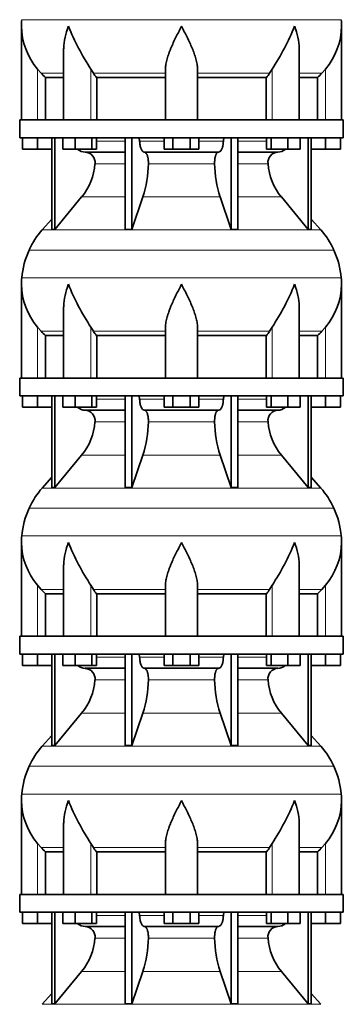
# Model space of a CAD drawing. Header units: millimetres. Extents: x -304 to -45, y -406 to 1007.
# Tile 18 of 27: x -101 to -64, y 332 to 443. Entities that reach past the tile are written whole.
import ezdxf

# ---------------------------------------------------------------- set-up
doc = ezdxf.new("R2010")
doc.units = ezdxf.units.MM
doc.layers.add('VSI134_DIFFUSORE', color=7, linetype='Continuous')

# ---------------------------------------------------------------- blocks, each defined once
blk = doc.blocks.new('SE3')
at = {"layer": 'VSI134_DIFFUSORE', "color": 4, "linetype": 'Continuous', "lineweight": 9}
for p, q in [((-100.65, 442.75), (-64.71, 442.75)), ((-98.88, 431.48), (-98.88, 437.2)), ((-92.86, 431.48), (-92.86, 437.2)), ((-72.5, 431.48), (-72.5, 437.2)), ((-66.48, 431.48), (-66.48, 437.2)), ((-95.94, 436.74), (-98.48, 436.74)), ((-84.48, 436.74), (-92.58, 436.74)), ((-80.88, 436.74), (-72.78, 436.74)), ((-69.43, 436.74), (-66.88, 436.74)), ((-92.24, 429.12), (-89.02, 429.12)), ((-87.39, 429.12), (-84.64, 429.12)), ((-80.72, 429.12), (-77.97, 429.12)), ((-76.34, 429.12), (-73.12, 429.12)), ((-89.02, 426.57), (-92.41, 426.57)), ((-78.96, 426.57), (-86.4, 426.57)), ((-72.95, 426.57), (-76.34, 426.57)), ((-93.91, 422.83), (-89.02, 422.83)), ((-87.03, 422.83), (-78.34, 422.83)), ((-76.34, 422.83), (-71.45, 422.83)), ((-98.34, 419.13), (-67.02, 419.13)), ((-65.55, 416.87), (-99.81, 416.87)), ((-100.65, 413.75), (-64.71, 413.75)), ((-98.88, 402.48), (-98.88, 408.2)), ((-95.94, 407.74), (-98.48, 407.74)), ((-92.86, 402.48), (-92.86, 408.2)), ((-84.48, 407.74), (-92.58, 407.74)), ((-80.88, 407.74), (-72.78, 407.74)), ((-72.5, 402.48), (-72.5, 408.2)), ((-69.43, 407.74), (-66.88, 407.74)), ((-66.48, 402.48), (-66.48, 408.2)), ((-92.24, 400.12), (-89.02, 400.12)), ((-87.39, 400.12), (-84.64, 400.12)), ((-80.72, 400.12), (-77.97, 400.12)), ((-76.34, 400.12), (-73.12, 400.12)), ((-89.02, 397.57), (-92.41, 397.57)), ((-78.96, 397.57), (-86.4, 397.57)), ((-72.95, 397.57), (-76.34, 397.57)), ((-93.91, 393.83), (-89.02, 393.83)), ((-87.03, 393.83), (-78.34, 393.83)), ((-76.34, 393.83), (-71.45, 393.83)), ((-98.34, 390.13), (-67.02, 390.13)), ((-65.55, 387.87), (-99.81, 387.87)), ((-100.65, 384.75), (-64.71, 384.75)), ((-98.88, 373.48), (-98.88, 379.2)), ((-95.94, 378.74), (-98.48, 378.74)), ((-92.86, 373.48), (-92.86, 379.2)), ((-84.48, 378.74), (-92.58, 378.74)), ((-80.88, 378.74), (-72.78, 378.74)), ((-72.5, 373.48), (-72.5, 379.2)), ((-69.43, 378.74), (-66.88, 378.74)), ((-66.48, 373.48), (-66.48, 379.2)), ((-92.24, 371.12), (-89.02, 371.12)), ((-87.39, 371.12), (-84.64, 371.12)), ((-80.72, 371.12), (-77.97, 371.12)), ((-76.34, 371.12), (-73.12, 371.12)), ((-89.02, 368.57), (-92.41, 368.57)), ((-78.96, 368.57), (-86.4, 368.57)), ((-72.95, 368.57), (-76.34, 368.57)), ((-93.91, 364.83), (-89.02, 364.83)), ((-87.03, 364.83), (-78.34, 364.83)), ((-76.34, 364.83), (-71.45, 364.83)), ((-98.34, 361.13), (-67.02, 361.13)), ((-65.55, 358.87), (-99.81, 358.87)), ((-100.65, 355.75), (-64.71, 355.75)), ((-98.88, 344.48), (-98.88, 350.2)), ((-95.94, 349.74), (-98.48, 349.74)), ((-92.86, 344.48), (-92.86, 350.2)), ((-84.48, 349.74), (-92.58, 349.74)), ((-80.88, 349.74), (-72.78, 349.74)), ((-72.5, 344.48), (-72.5, 350.2)), ((-69.43, 349.74), (-66.88, 349.74)), ((-66.48, 344.48), (-66.48, 350.2)), ((-92.24, 342.12), (-89.02, 342.12)), ((-87.39, 342.12), (-84.64, 342.12)), ((-80.72, 342.12), (-77.97, 342.12)), ((-76.34, 342.12), (-73.12, 342.12)), ((-89.02, 339.57), (-92.41, 339.57)), ((-78.96, 339.57), (-86.4, 339.57)), ((-72.95, 339.57), (-76.34, 339.57)), ((-93.91, 335.83), (-89.02, 335.83)), ((-87.03, 335.83), (-78.34, 335.83)), ((-76.34, 335.83), (-71.45, 335.83)), ((-98.34, 332.13), (-67.02, 332.13))]:
    blk.add_line(p, q, dxfattribs=at)
at = {"layer": 'VSI134_DIFFUSORE', "color": 7, "linetype": 'Continuous', "lineweight": 35}
for p, q in [((-100.68, 442.02), (-100.68, 431.48)), ((-64.68, 431.48), (-64.68, 442.02)), ((-95.94, 439.35), (-95.94, 431.48)), ((-69.43, 431.48), (-69.43, 439.35)), ((-98.48, 436.74), (-98.88, 437.2)), ((-92.58, 436.74), (-92.86, 437.2)), ((-84.48, 431.48), (-84.48, 437.2)), ((-80.88, 431.48), (-80.88, 437.2)), ((-72.5, 437.2), (-72.78, 436.74)), ((-66.48, 437.2), (-66.88, 436.74)), ((-97.97, 436.25), (-95.94, 436.25)), ((-97.97, 431.48), (-97.97, 436.25)), ((-92.22, 436.25), (-84.48, 436.25)), ((-92.22, 431.48), (-92.22, 436.25)), ((-80.88, 436.25), (-73.14, 436.25)), ((-73.14, 436.25), (-73.14, 431.48)), ((-69.43, 436.25), (-67.39, 436.25)), ((-67.39, 436.25), (-67.39, 431.48)), ((-64.48, 431.48), (-100.88, 431.48)), ((-100.88, 431.48), (-100.88, 429.48)), ((-64.48, 429.48), (-64.48, 431.48)), ((-100.88, 429.48), (-64.48, 429.48)), ((-100.58, 428.2), (-100.58, 429.48)), ((-100.58, 428.2), (-100.58, 429.48)), ((-98.88, 428.2), (-98.88, 429.48)), ((-97.25, 429.48), (-97.25, 419.19)), ((-96.94, 429.48), (-96.94, 419.19)), ((-96.03, 428.2), (-96.03, 429.48)), ((-94.64, 428.2), (-94.64, 429.48)), ((-92.75, 428.2), (-92.75, 429.48)), ((-92.24, 428.2), (-92.24, 429.48)), ((-89.02, 429.48), (-89.02, 419.19)), ((-88.28, 429.48), (-88.28, 419.19)), ((-84.64, 428.2), (-84.64, 429.48)), ((-83.66, 428.2), (-83.66, 429.48)), ((-81.7, 428.2), (-81.7, 429.48)), ((-80.72, 428.2), (-80.72, 429.48)), ((-77.08, 429.48), (-77.08, 419.19)), ((-76.34, 429.48), (-76.34, 419.19)), ((-73.12, 428.2), (-73.12, 429.48)), ((-72.61, 428.2), (-72.61, 429.48)), ((-70.72, 428.2), (-70.72, 429.48)), ((-69.33, 428.2), (-69.33, 429.48)), ((-68.42, 429.48), (-68.42, 419.19)), ((-68.11, 429.48), (-68.11, 419.19)), ((-66.48, 428.2), (-66.48, 429.48)), ((-64.78, 428.2), (-64.78, 429.48)), ((-98.88, 428.2), (-100.58, 428.2)), ((-97.25, 428.2), (-98.88, 428.2)), ((-94.64, 428.2), (-96.03, 428.2)), ((-92.75, 428.2), (-94.64, 428.2)), ((-92.24, 428.2), (-92.75, 428.2)), ((-83.66, 428.2), (-84.64, 428.2)), ((-81.7, 428.2), (-83.66, 428.2)), ((-80.72, 428.2), (-81.7, 428.2)), ((-72.61, 428.2), (-73.12, 428.2)), ((-70.72, 428.2), (-72.61, 428.2)), ((-69.33, 428.2), (-70.72, 428.2)), ((-66.48, 428.2), (-68.11, 428.2)), ((-64.78, 428.2), (-66.48, 428.2)), ((-93.52, 427.88), (-89.02, 427.88)), ((-86.86, 427.88), (-78.5, 427.88)), ((-76.34, 427.88), (-71.85, 427.88)), ((-96.94, 419.19), (-93.91, 422.83)), ((-88.28, 419.19), (-87.03, 422.83)), ((-78.34, 422.83), (-77.08, 419.19)), ((-71.45, 422.83), (-68.42, 419.19)), ((-97.25, 420.34), (-98.34, 419.13)), ((-67.02, 419.13), (-68.11, 420.34)), ((-97.25, 419.19), (-96.94, 419.19)), ((-89.02, 419.19), (-88.28, 419.19)), ((-77.08, 419.19), (-76.34, 419.19)), ((-68.42, 419.19), (-68.11, 419.19)), ((-100.68, 413.02), (-100.68, 402.48)), ((-64.68, 402.48), (-64.68, 413.02)), ((-95.94, 410.35), (-95.94, 402.48)), ((-69.43, 402.48), (-69.43, 410.35)), ((-98.48, 407.74), (-98.88, 408.2)), ((-97.97, 407.25), (-95.94, 407.25)), ((-97.97, 402.48), (-97.97, 407.25)), ((-92.58, 407.74), (-92.86, 408.2)), ((-92.22, 407.25), (-84.48, 407.25)), ((-92.22, 402.48), (-92.22, 407.25)), ((-84.48, 402.48), (-84.48, 408.2)), ((-80.88, 402.48), (-80.88, 408.2)), ((-80.88, 407.25), (-73.14, 407.25)), ((-73.14, 407.25), (-73.14, 402.48)), ((-72.5, 408.2), (-72.78, 407.74)), ((-69.43, 407.25), (-67.39, 407.25)), ((-67.39, 407.25), (-67.39, 402.48)), ((-66.48, 408.2), (-66.88, 407.74)), ((-64.48, 402.48), (-100.88, 402.48)), ((-100.88, 402.48), (-100.88, 400.48)), ((-64.48, 400.48), (-64.48, 402.48)), ((-100.88, 400.48), (-64.48, 400.48)), ((-100.58, 399.2), (-100.58, 400.48)), ((-100.58, 399.2), (-100.58, 400.48)), ((-98.88, 399.2), (-98.88, 400.48)), ((-97.25, 400.48), (-97.25, 390.19)), ((-96.94, 400.48), (-96.94, 390.19)), ((-96.03, 399.2), (-96.03, 400.48)), ((-94.64, 399.2), (-94.64, 400.48)), ((-92.75, 399.2), (-92.75, 400.48)), ((-92.24, 399.2), (-92.24, 400.48)), ((-89.02, 400.48), (-89.02, 390.19)), ((-88.28, 400.48), (-88.28, 390.19)), ((-84.64, 399.2), (-84.64, 400.48)), ((-83.66, 399.2), (-83.66, 400.48)), ((-81.7, 399.2), (-81.7, 400.48)), ((-80.72, 399.2), (-80.72, 400.48)), ((-77.08, 400.48), (-77.08, 390.19)), ((-76.34, 400.48), (-76.34, 390.19)), ((-73.12, 399.2), (-73.12, 400.48)), ((-72.61, 399.2), (-72.61, 400.48)), ((-70.72, 399.2), (-70.72, 400.48)), ((-69.33, 399.2), (-69.33, 400.48)), ((-68.42, 400.48), (-68.42, 390.19)), ((-68.11, 400.48), (-68.11, 390.19)), ((-66.48, 399.2), (-66.48, 400.48)), ((-64.78, 399.2), (-64.78, 400.48)), ((-98.88, 399.2), (-100.58, 399.2)), ((-97.25, 399.2), (-98.88, 399.2)), ((-94.64, 399.2), (-96.03, 399.2)), ((-92.75, 399.2), (-94.64, 399.2)), ((-93.52, 398.88), (-89.02, 398.88)), ((-92.24, 399.2), (-92.75, 399.2)), ((-86.86, 398.88), (-78.5, 398.88)), ((-83.66, 399.2), (-84.64, 399.2)), ((-81.7, 399.2), (-83.66, 399.2)), ((-80.72, 399.2), (-81.7, 399.2)), ((-76.34, 398.88), (-71.85, 398.88)), ((-72.61, 399.2), (-73.12, 399.2)), ((-70.72, 399.2), (-72.61, 399.2)), ((-69.33, 399.2), (-70.72, 399.2)), ((-66.48, 399.2), (-68.11, 399.2)), ((-64.78, 399.2), (-66.48, 399.2)), ((-96.94, 390.19), (-93.91, 393.83)), ((-88.28, 390.19), (-87.03, 393.83)), ((-78.34, 393.83), (-77.08, 390.19)), ((-71.45, 393.83), (-68.42, 390.19)), ((-97.25, 391.34), (-98.34, 390.13)), ((-67.02, 390.13), (-68.11, 391.34)), ((-97.25, 390.19), (-96.94, 390.19)), ((-89.02, 390.19), (-88.28, 390.19)), ((-77.08, 390.19), (-76.34, 390.19)), ((-68.42, 390.19), (-68.11, 390.19)), ((-100.68, 384.02), (-100.68, 373.48)), ((-64.68, 373.48), (-64.68, 384.02)), ((-95.94, 381.35), (-95.94, 373.48)), ((-69.43, 373.48), (-69.43, 381.35)), ((-98.48, 378.74), (-98.88, 379.2)), ((-92.58, 378.74), (-92.86, 379.2)), ((-84.48, 373.48), (-84.48, 379.2)), ((-80.88, 373.48), (-80.88, 379.2)), ((-72.5, 379.2), (-72.78, 378.74)), ((-66.48, 379.2), (-66.88, 378.74)), ((-97.97, 378.25), (-95.94, 378.25)), ((-97.97, 373.48), (-97.97, 378.25)), ((-92.22, 378.25), (-84.48, 378.25)), ((-92.22, 373.48), (-92.22, 378.25)), ((-80.88, 378.25), (-73.14, 378.25)), ((-73.14, 378.25), (-73.14, 373.48)), ((-69.43, 378.25), (-67.39, 378.25)), ((-67.39, 378.25), (-67.39, 373.48)), ((-64.48, 373.48), (-100.88, 373.48)), ((-100.88, 373.48), (-100.88, 371.48)), ((-64.48, 371.48), (-64.48, 373.48)), ((-100.88, 371.48), (-64.48, 371.48)), ((-100.58, 370.2), (-100.58, 371.48)), ((-100.58, 370.2), (-100.58, 371.48)), ((-98.88, 370.2), (-98.88, 371.48)), ((-97.25, 371.48), (-97.25, 361.19)), ((-96.94, 371.48), (-96.94, 361.19)), ((-96.03, 370.2), (-96.03, 371.48)), ((-94.64, 370.2), (-94.64, 371.48)), ((-92.75, 370.2), (-92.75, 371.48)), ((-92.24, 370.2), (-92.24, 371.48)), ((-89.02, 371.48), (-89.02, 361.19)), ((-88.28, 371.48), (-88.28, 361.19)), ((-84.64, 370.2), (-84.64, 371.48)), ((-83.66, 370.2), (-83.66, 371.48)), ((-81.7, 370.2), (-81.7, 371.48)), ((-80.72, 370.2), (-80.72, 371.48)), ((-77.08, 371.48), (-77.08, 361.19)), ((-76.34, 371.48), (-76.34, 361.19)), ((-73.12, 370.2), (-73.12, 371.48)), ((-72.61, 370.2), (-72.61, 371.48)), ((-70.72, 370.2), (-70.72, 371.48)), ((-69.33, 370.2), (-69.33, 371.48)), ((-68.42, 371.48), (-68.42, 361.19)), ((-68.11, 371.48), (-68.11, 361.19)), ((-66.48, 370.2), (-66.48, 371.48)), ((-64.78, 370.2), (-64.78, 371.48)), ((-98.88, 370.2), (-100.58, 370.2)), ((-97.25, 370.2), (-98.88, 370.2)), ((-94.64, 370.2), (-96.03, 370.2)), ((-92.75, 370.2), (-94.64, 370.2)), ((-93.52, 369.88), (-89.02, 369.88)), ((-92.24, 370.2), (-92.75, 370.2)), ((-86.86, 369.88), (-78.5, 369.88)), ((-83.66, 370.2), (-84.64, 370.2)), ((-81.7, 370.2), (-83.66, 370.2)), ((-80.72, 370.2), (-81.7, 370.2)), ((-76.34, 369.88), (-71.85, 369.88)), ((-72.61, 370.2), (-73.12, 370.2)), ((-70.72, 370.2), (-72.61, 370.2)), ((-69.33, 370.2), (-70.72, 370.2)), ((-66.48, 370.2), (-68.11, 370.2)), ((-64.78, 370.2), (-66.48, 370.2)), ((-96.94, 361.19), (-93.91, 364.83)), ((-88.28, 361.19), (-87.03, 364.83)), ((-78.34, 364.83), (-77.08, 361.19)), ((-71.45, 364.83), (-68.42, 361.19)), ((-97.25, 362.34), (-98.34, 361.13)), ((-67.02, 361.13), (-68.11, 362.34)), ((-97.25, 361.19), (-96.94, 361.19)), ((-89.02, 361.19), (-88.28, 361.19)), ((-77.08, 361.19), (-76.34, 361.19)), ((-68.42, 361.19), (-68.11, 361.19)), ((-100.68, 355.02), (-100.68, 344.48)), ((-64.68, 344.48), (-64.68, 355.02)), ((-95.94, 352.35), (-95.94, 344.48)), ((-69.43, 344.48), (-69.43, 352.35)), ((-98.48, 349.74), (-98.88, 350.2)), ((-92.58, 349.74), (-92.86, 350.2)), ((-84.48, 344.48), (-84.48, 350.2)), ((-80.88, 344.48), (-80.88, 350.2)), ((-72.5, 350.2), (-72.78, 349.74)), ((-66.48, 350.2), (-66.88, 349.74)), ((-97.97, 349.25), (-95.94, 349.25)), ((-97.97, 344.48), (-97.97, 349.25)), ((-92.22, 349.25), (-84.48, 349.25)), ((-92.22, 344.48), (-92.22, 349.25)), ((-80.88, 349.25), (-73.14, 349.25)), ((-73.14, 349.25), (-73.14, 344.48)), ((-69.43, 349.25), (-67.39, 349.25)), ((-67.39, 349.25), (-67.39, 344.48)), ((-64.48, 344.48), (-100.88, 344.48)), ((-100.88, 344.48), (-100.88, 342.48)), ((-64.48, 342.48), (-64.48, 344.48)), ((-100.88, 342.48), (-64.48, 342.48)), ((-100.58, 341.2), (-100.58, 342.48)), ((-100.58, 341.2), (-100.58, 342.48)), ((-98.88, 341.2), (-98.88, 342.48)), ((-97.25, 342.48), (-97.25, 332.19)), ((-96.94, 342.48), (-96.94, 332.19)), ((-96.03, 341.2), (-96.03, 342.48)), ((-94.64, 341.2), (-94.64, 342.48)), ((-92.75, 341.2), (-92.75, 342.48)), ((-92.24, 341.2), (-92.24, 342.48)), ((-89.02, 342.48), (-89.02, 332.19)), ((-88.28, 342.48), (-88.28, 332.19)), ((-84.64, 341.2), (-84.64, 342.48)), ((-83.66, 341.2), (-83.66, 342.48)), ((-81.7, 341.2), (-81.7, 342.48)), ((-80.72, 341.2), (-80.72, 342.48)), ((-77.08, 342.48), (-77.08, 332.19)), ((-76.34, 342.48), (-76.34, 332.19)), ((-73.12, 341.2), (-73.12, 342.48)), ((-72.61, 341.2), (-72.61, 342.48)), ((-70.72, 341.2), (-70.72, 342.48)), ((-69.33, 341.2), (-69.33, 342.48)), ((-68.42, 342.48), (-68.42, 332.19)), ((-68.11, 342.48), (-68.11, 332.19)), ((-66.48, 341.2), (-66.48, 342.48)), ((-64.78, 341.2), (-64.78, 342.48)), ((-98.88, 341.2), (-100.58, 341.2)), ((-97.25, 341.2), (-98.88, 341.2)), ((-94.64, 341.2), (-96.03, 341.2)), ((-92.75, 341.2), (-94.64, 341.2)), ((-93.52, 340.88), (-89.02, 340.88)), ((-92.24, 341.2), (-92.75, 341.2)), ((-86.86, 340.88), (-78.5, 340.88)), ((-83.66, 341.2), (-84.64, 341.2)), ((-81.7, 341.2), (-83.66, 341.2)), ((-80.72, 341.2), (-81.7, 341.2)), ((-76.34, 340.88), (-71.85, 340.88)), ((-72.61, 341.2), (-73.12, 341.2)), ((-70.72, 341.2), (-72.61, 341.2)), ((-69.33, 341.2), (-70.72, 341.2)), ((-66.48, 341.2), (-68.11, 341.2)), ((-64.78, 341.2), (-66.48, 341.2)), ((-96.94, 332.19), (-93.91, 335.83)), ((-88.28, 332.19), (-87.03, 335.83)), ((-78.34, 335.83), (-77.08, 332.19)), ((-71.45, 335.83), (-68.42, 332.19)), ((-97.25, 333.34), (-98.34, 332.13)), ((-67.02, 332.13), (-68.11, 333.34)), ((-97.25, 332.19), (-96.94, 332.19)), ((-89.02, 332.19), (-88.28, 332.19)), ((-77.08, 332.19), (-76.34, 332.19)), ((-68.42, 332.19), (-68.11, 332.19))]:
    blk.add_line(p, q, dxfattribs=at)
for centre, radius, start, end in [((-92.98, 442.02), 7.7, 174.5826, 180.0016), ((-72.38, 442.02), 7.7, 359.9671, 5.4174), ((-92.95, 442.16), 7.73, 180.9958, 219.9106), ((-70.24, 452.21), 27.15, 202.0412, 213.5763), ((-95.12, 452.21), 27.15, 326.4237, 337.9588), ((-72.41, 442.16), 7.73, 320.0894, 359.0042), ((-85.96, 441.18), 7.98, 213.8582, 218.2062), ((-79.4, 441.18), 7.98, 321.7938, 326.1418), ((-93.47, 429.21), 1.34, 230.2819, 268.0094), ((-71.89, 429.21), 1.34, 272.0607, 309.722), ((-93.57, 426.7), 1.17, 353.3223, 87.2173), ((-71.79, 426.71), 1.17, 92.5772, 186.8833), ((-99.07, 427.07), 6.68, 320.5472, 355.6594), ((-99.39, 426.81), 12.99, 342.1602, 358.9354), ((-65.66, 426.86), 13.3, 181.2569, 197.6475), ((-66.27, 427.08), 6.7, 184.3996, 219.3938), ((-91.8, 413.24), 8.8, 138, 155.5912), ((-73.56, 413.24), 8.8, 24.4088, 42), ((-90.89, 412.82), 9.8, 155.5912, 174.5826), ((-74.47, 412.82), 9.8, 5.4174, 24.4088), ((-92.98, 413.02), 7.7, 174.5826, 180.0016), ((-72.38, 413.02), 7.7, 359.9671, 5.4174), ((-92.95, 413.16), 7.73, 180.9958, 219.9106), ((-70.24, 423.21), 27.15, 202.0412, 213.5763), ((-95.12, 423.21), 27.15, 326.4237, 337.9588), ((-72.41, 413.16), 7.73, 320.0894, 359.0042), ((-85.96, 412.18), 7.98, 213.8582, 218.2062), ((-79.4, 412.18), 7.98, 321.7938, 326.1418), ((-93.47, 400.21), 1.34, 230.2819, 268.0094), ((-93.57, 397.7), 1.17, 353.3223, 87.2173), ((-71.79, 397.71), 1.17, 92.5772, 186.8833), ((-71.89, 400.21), 1.34, 272.0607, 309.722), ((-99.07, 398.07), 6.68, 320.5472, 355.6594), ((-99.39, 397.81), 12.99, 342.1602, 358.9354), ((-65.66, 397.86), 13.3, 181.2569, 197.6475), ((-66.27, 398.08), 6.7, 184.3996, 219.3938), ((-91.8, 384.24), 8.8, 138, 155.5912), ((-73.56, 384.24), 8.8, 24.4088, 42), ((-90.89, 383.82), 9.8, 155.5912, 174.5826), ((-74.47, 383.82), 9.8, 5.4174, 24.4088), ((-92.98, 384.02), 7.7, 174.5826, 180.0016), ((-92.95, 384.16), 7.73, 180.9958, 219.9106), ((-70.24, 394.21), 27.15, 202.0412, 213.5763), ((-95.12, 394.21), 27.15, 326.4237, 337.9588), ((-72.41, 384.16), 7.73, 320.0894, 359.0042), ((-72.38, 384.02), 7.7, 359.9671, 5.4174), ((-85.96, 383.18), 7.98, 213.8582, 218.2062), ((-79.4, 383.18), 7.98, 321.7938, 326.1418), ((-93.47, 371.21), 1.34, 230.2819, 268.0094), ((-93.57, 368.7), 1.17, 353.3223, 87.2173), ((-71.79, 368.71), 1.17, 92.5772, 186.8833), ((-71.89, 371.21), 1.34, 272.0607, 309.722), ((-99.07, 369.07), 6.68, 320.5472, 355.6594), ((-99.39, 368.81), 12.99, 342.1602, 358.9354), ((-65.66, 368.86), 13.3, 181.2569, 197.6475), ((-66.27, 369.08), 6.7, 184.3996, 219.3938), ((-91.8, 355.24), 8.8, 138, 155.5912), ((-73.56, 355.24), 8.8, 24.4088, 42), ((-90.89, 354.82), 9.8, 155.5912, 174.5826), ((-74.47, 354.82), 9.8, 5.4174, 24.4088), ((-92.98, 355.02), 7.7, 174.5826, 180.0016), ((-72.38, 355.02), 7.7, 359.9671, 5.4174), ((-92.95, 355.16), 7.73, 180.9958, 219.9106), ((-70.24, 365.21), 27.15, 202.0412, 213.5763), ((-95.12, 365.21), 27.15, 326.4237, 337.9588), ((-72.41, 355.16), 7.73, 320.0894, 359.0042), ((-85.96, 354.18), 7.98, 213.8582, 218.2062), ((-79.4, 354.18), 7.98, 321.7938, 326.1418), ((-93.47, 342.21), 1.34, 230.2819, 268.0094), ((-93.57, 339.7), 1.17, 353.3223, 87.2173), ((-71.79, 339.71), 1.17, 92.5772, 186.8833), ((-71.89, 342.21), 1.34, 272.0607, 309.722), ((-99.07, 340.07), 6.68, 320.5472, 355.6594), ((-99.39, 339.81), 12.99, 342.1602, 358.9354), ((-65.66, 339.86), 13.3, 181.2569, 197.6475), ((-66.27, 340.08), 6.7, 184.3996, 219.3938)]:
    blk.add_arc(centre, radius, start, end, dxfattribs=at)
for points, knots in [([(-95.94, 439.35), (-95.94, 439.41), (-95.93, 439.48), (-95.9, 440.35), (-95.71, 441.19), (-95.41, 442.02)], [0.4601729, 0.4601729, 0.4601729, 0.4601729, 0.5, 0.5, 1, 1, 1, 1]), ([(-84.48, 437.2), (-84.48, 437.38), (-84.46, 437.57), (-84.41, 437.86), (-84.4, 437.95), (-84.35, 438.15), (-84.33, 438.25), (-84.24, 438.54), (-84.18, 438.74), (-84.07, 439.04), (-84.03, 439.14), (-83.95, 439.35), (-83.91, 439.45), (-83.7, 439.96), (-83.51, 440.37), (-83.2, 440.99), (-83.1, 441.19), (-82.94, 441.5), (-82.89, 441.61), (-82.81, 441.76), (-82.77, 441.84), (-82.73, 441.92), (-82.71, 441.97), (-82.69, 442), (-82.68, 442.02)], [0, 0, 0, 0, 0.125, 0.125, 0.1875, 0.1875, 0.25, 0.25, 0.375, 0.375, 0.4375, 0.4375, 0.5, 0.5, 0.75, 0.75, 0.875, 0.875, 0.9375, 0.9375, 0.96875, 0.984375, 0.984375, 1, 1, 1, 1]), ([(-80.88, 437.2), (-80.88, 437.38), (-80.9, 437.57), (-80.96, 437.95), (-81.01, 438.14), (-81.09, 438.44), (-81.12, 438.54), (-81.18, 438.74), (-81.22, 438.84), (-81.32, 439.14), (-81.4, 439.34), (-81.57, 439.74), (-81.66, 439.95), (-81.85, 440.36), (-81.95, 440.57), (-82.15, 440.98), (-82.26, 441.19), (-82.42, 441.5), (-82.47, 441.61), (-82.55, 441.76), (-82.57, 441.81), (-82.63, 441.92), (-82.65, 441.97), (-82.68, 442.02)], [0, 0, 0, 0, 0.125, 0.125, 0.25, 0.25, 0.3125, 0.3125, 0.375, 0.375, 0.5, 0.5, 0.625, 0.625, 0.75, 0.75, 0.875, 0.875, 0.9375, 0.9375, 0.96875, 0.96875, 1, 1, 1, 1]), ([(-69.43, 439.35), (-69.43, 439.41), (-69.43, 439.48), (-69.46, 440.35), (-69.65, 441.19), (-69.95, 442.02)], [0.4601729, 0.4601729, 0.4601729, 0.4601729, 0.5, 0.5, 1, 1, 1, 1]), ([(-87.55, 429.48), (-87.54, 429.48), (-87.53, 429.48), (-87.51, 429.47), (-87.5, 429.46), (-87.48, 429.43), (-87.46, 429.41), (-87.43, 429.34), (-87.42, 429.3), (-87.4, 429.22), (-87.4, 429.17), (-87.39, 429.12)], [0, 0, 0, 0, 0.125, 0.125, 0.25, 0.25, 0.5, 0.5, 0.75, 0.75, 1, 1, 1, 1]), ([(-77.97, 429.12), (-77.96, 429.17), (-77.96, 429.22), (-77.95, 429.28), (-77.94, 429.3), (-77.93, 429.34), (-77.92, 429.36), (-77.91, 429.39), (-77.9, 429.41), (-77.89, 429.43), (-77.88, 429.44), (-77.86, 429.46), (-77.85, 429.47), (-77.83, 429.48), (-77.82, 429.48), (-77.81, 429.48)], [0, 0, 0, 0, 0.25, 0.25, 0.375, 0.375, 0.5, 0.5, 0.625, 0.625, 0.75, 0.75, 0.875, 0.875, 1, 1, 1, 1]), ([(-86.86, 427.88), (-86.89, 427.88), (-86.93, 427.88), (-86.97, 427.91), (-86.99, 427.92), (-87.02, 427.94), (-87.04, 427.95), (-87.08, 428), (-87.11, 428.04), (-87.17, 428.13), (-87.19, 428.18), (-87.24, 428.29), (-87.27, 428.35), (-87.31, 428.49), (-87.32, 428.56), (-87.35, 428.71), (-87.37, 428.79), (-87.38, 428.95), (-87.39, 429.04), (-87.39, 429.12)], [0, 0, 0, 0, 0.125, 0.125, 0.1875, 0.1875, 0.25, 0.25, 0.375, 0.375, 0.5, 0.5, 0.625, 0.625, 0.75, 0.75, 0.875, 0.875, 1, 1, 1, 1]), ([(-77.97, 429.12), (-77.97, 429.04), (-77.98, 428.95), (-77.99, 428.83), (-78, 428.79), (-78.01, 428.71), (-78.01, 428.67), (-78.04, 428.56), (-78.05, 428.49), (-78.08, 428.39), (-78.09, 428.35), (-78.12, 428.29), (-78.13, 428.26), (-78.17, 428.18), (-78.19, 428.13), (-78.25, 428.04), (-78.28, 428), (-78.34, 427.94), (-78.37, 427.92), (-78.43, 427.89), (-78.47, 427.88), (-78.5, 427.88)], [0, 0, 0, 0, 0.125, 0.125, 0.1875, 0.1875, 0.25, 0.25, 0.375, 0.375, 0.4375, 0.4375, 0.5, 0.5, 0.625, 0.625, 0.75, 0.75, 0.875, 0.875, 1, 1, 1, 1]), ([(-86.86, 427.88), (-86.85, 427.88), (-86.83, 427.88), (-86.8, 427.87), (-86.78, 427.86), (-86.74, 427.83), (-86.71, 427.81), (-86.65, 427.74), (-86.62, 427.7), (-86.58, 427.63), (-86.57, 427.6), (-86.54, 427.55), (-86.53, 427.52), (-86.5, 427.43), (-86.48, 427.36), (-86.46, 427.25), (-86.45, 427.21), (-86.44, 427.14), (-86.43, 427.1), (-86.42, 426.98), (-86.41, 426.9), (-86.4, 426.73), (-86.4, 426.65), (-86.4, 426.57)], [0, 0, 0, 0, 0.0625, 0.0625, 0.125, 0.125, 0.25, 0.25, 0.375, 0.375, 0.4375, 0.4375, 0.5, 0.5, 0.625, 0.625, 0.6875, 0.6875, 0.75, 0.75, 0.875, 0.875, 1, 1, 1, 1]), ([(-78.96, 426.57), (-78.96, 426.65), (-78.96, 426.73), (-78.95, 426.86), (-78.95, 426.9), (-78.94, 426.98), (-78.94, 427.02), (-78.92, 427.14), (-78.91, 427.21), (-78.89, 427.32), (-78.88, 427.36), (-78.86, 427.42), (-78.84, 427.49), (-78.82, 427.55), (-78.79, 427.6), (-78.78, 427.63), (-78.74, 427.7), (-78.71, 427.74), (-78.66, 427.81), (-78.62, 427.83), (-78.56, 427.87), (-78.53, 427.88), (-78.5, 427.88)], [0, 0, 0, 0, 0.125, 0.125, 0.1875, 0.1875, 0.25, 0.25, 0.375, 0.375, 0.4375, 0.4375, 0.5, 0.5625, 0.5625, 0.625, 0.625, 0.75, 0.75, 0.875, 0.875, 1, 1, 1, 1]), ([(-95.94, 410.35), (-95.94, 410.41), (-95.93, 410.48), (-95.9, 411.35), (-95.71, 412.19), (-95.41, 413.02)], [0.4601729, 0.4601729, 0.4601729, 0.4601729, 0.5, 0.5, 1, 1, 1, 1]), ([(-84.48, 408.2), (-84.48, 408.38), (-84.46, 408.57), (-84.41, 408.86), (-84.4, 408.95), (-84.35, 409.15), (-84.33, 409.25), (-84.24, 409.54), (-84.18, 409.74), (-84.07, 410.04), (-84.03, 410.14), (-83.95, 410.35), (-83.91, 410.45), (-83.7, 410.96), (-83.51, 411.37), (-83.2, 411.99), (-83.1, 412.19), (-82.94, 412.5), (-82.89, 412.61), (-82.81, 412.76), (-82.77, 412.84), (-82.73, 412.92), (-82.71, 412.97), (-82.69, 413), (-82.68, 413.02)], [0, 0, 0, 0, 0.125, 0.125, 0.1875, 0.1875, 0.25, 0.25, 0.375, 0.375, 0.4375, 0.4375, 0.5, 0.5, 0.75, 0.75, 0.875, 0.875, 0.9375, 0.9375, 0.96875, 0.984375, 0.984375, 1, 1, 1, 1]), ([(-80.88, 408.2), (-80.88, 408.38), (-80.9, 408.57), (-80.96, 408.95), (-81.01, 409.14), (-81.09, 409.44), (-81.12, 409.54), (-81.18, 409.74), (-81.22, 409.84), (-81.32, 410.14), (-81.4, 410.34), (-81.57, 410.74), (-81.66, 410.95), (-81.85, 411.36), (-81.95, 411.57), (-82.15, 411.98), (-82.26, 412.19), (-82.42, 412.5), (-82.47, 412.61), (-82.55, 412.76), (-82.57, 412.81), (-82.63, 412.92), (-82.65, 412.97), (-82.68, 413.02)], [0, 0, 0, 0, 0.125, 0.125, 0.25, 0.25, 0.3125, 0.3125, 0.375, 0.375, 0.5, 0.5, 0.625, 0.625, 0.75, 0.75, 0.875, 0.875, 0.9375, 0.9375, 0.96875, 0.96875, 1, 1, 1, 1]), ([(-69.43, 410.35), (-69.43, 410.41), (-69.43, 410.48), (-69.46, 411.35), (-69.65, 412.19), (-69.95, 413.02)], [0.4601729, 0.4601729, 0.4601729, 0.4601729, 0.5, 0.5, 1, 1, 1, 1]), ([(-87.55, 400.48), (-87.54, 400.48), (-87.53, 400.48), (-87.51, 400.47), (-87.5, 400.46), (-87.48, 400.43), (-87.46, 400.41), (-87.43, 400.34), (-87.42, 400.3), (-87.4, 400.22), (-87.4, 400.17), (-87.39, 400.12)], [0, 0, 0, 0, 0.125, 0.125, 0.25, 0.25, 0.5, 0.5, 0.75, 0.75, 1, 1, 1, 1]), ([(-77.97, 400.12), (-77.96, 400.17), (-77.96, 400.22), (-77.95, 400.28), (-77.94, 400.3), (-77.93, 400.34), (-77.92, 400.36), (-77.91, 400.39), (-77.9, 400.41), (-77.89, 400.43), (-77.88, 400.44), (-77.86, 400.46), (-77.85, 400.47), (-77.83, 400.48), (-77.82, 400.48), (-77.81, 400.48)], [0, 0, 0, 0, 0.25, 0.25, 0.375, 0.375, 0.5, 0.5, 0.625, 0.625, 0.75, 0.75, 0.875, 0.875, 1, 1, 1, 1]), ([(-86.86, 398.88), (-86.89, 398.88), (-86.93, 398.88), (-86.97, 398.91), (-86.99, 398.92), (-87.02, 398.94), (-87.04, 398.95), (-87.08, 399), (-87.11, 399.04), (-87.17, 399.13), (-87.19, 399.18), (-87.24, 399.29), (-87.27, 399.35), (-87.31, 399.49), (-87.32, 399.56), (-87.35, 399.71), (-87.37, 399.79), (-87.38, 399.95), (-87.39, 400.04), (-87.39, 400.12)], [0, 0, 0, 0, 0.125, 0.125, 0.1875, 0.1875, 0.25, 0.25, 0.375, 0.375, 0.5, 0.5, 0.625, 0.625, 0.75, 0.75, 0.875, 0.875, 1, 1, 1, 1]), ([(-77.97, 400.12), (-77.97, 400.04), (-77.98, 399.95), (-77.99, 399.83), (-78, 399.79), (-78.01, 399.71), (-78.01, 399.67), (-78.04, 399.56), (-78.05, 399.49), (-78.08, 399.39), (-78.09, 399.35), (-78.12, 399.29), (-78.13, 399.26), (-78.17, 399.18), (-78.19, 399.13), (-78.25, 399.04), (-78.28, 399), (-78.34, 398.94), (-78.37, 398.92), (-78.43, 398.89), (-78.47, 398.88), (-78.5, 398.88)], [0, 0, 0, 0, 0.125, 0.125, 0.1875, 0.1875, 0.25, 0.25, 0.375, 0.375, 0.4375, 0.4375, 0.5, 0.5, 0.625, 0.625, 0.75, 0.75, 0.875, 0.875, 1, 1, 1, 1]), ([(-86.86, 398.88), (-86.85, 398.88), (-86.83, 398.88), (-86.8, 398.87), (-86.78, 398.86), (-86.74, 398.83), (-86.71, 398.81), (-86.65, 398.74), (-86.62, 398.7), (-86.58, 398.63), (-86.57, 398.6), (-86.54, 398.55), (-86.53, 398.52), (-86.5, 398.43), (-86.48, 398.36), (-86.46, 398.25), (-86.45, 398.21), (-86.44, 398.14), (-86.43, 398.1), (-86.42, 397.98), (-86.41, 397.9), (-86.4, 397.73), (-86.4, 397.65), (-86.4, 397.57)], [0, 0, 0, 0, 0.0625, 0.0625, 0.125, 0.125, 0.25, 0.25, 0.375, 0.375, 0.4375, 0.4375, 0.5, 0.5, 0.625, 0.625, 0.6875, 0.6875, 0.75, 0.75, 0.875, 0.875, 1, 1, 1, 1]), ([(-78.96, 397.57), (-78.96, 397.65), (-78.96, 397.73), (-78.95, 397.86), (-78.95, 397.9), (-78.94, 397.98), (-78.94, 398.02), (-78.92, 398.14), (-78.91, 398.21), (-78.89, 398.32), (-78.88, 398.36), (-78.86, 398.42), (-78.84, 398.49), (-78.82, 398.55), (-78.79, 398.6), (-78.78, 398.63), (-78.74, 398.7), (-78.71, 398.74), (-78.66, 398.81), (-78.62, 398.83), (-78.56, 398.87), (-78.53, 398.88), (-78.5, 398.88)], [0, 0, 0, 0, 0.125, 0.125, 0.1875, 0.1875, 0.25, 0.25, 0.375, 0.375, 0.4375, 0.4375, 0.5, 0.5625, 0.5625, 0.625, 0.625, 0.75, 0.75, 0.875, 0.875, 1, 1, 1, 1]), ([(-95.94, 381.35), (-95.94, 381.41), (-95.93, 381.48), (-95.9, 382.35), (-95.71, 383.19), (-95.41, 384.02)], [0.4601729, 0.4601729, 0.4601729, 0.4601729, 0.5, 0.5, 1, 1, 1, 1]), ([(-84.48, 379.2), (-84.48, 379.38), (-84.46, 379.57), (-84.41, 379.86), (-84.4, 379.95), (-84.35, 380.15), (-84.33, 380.25), (-84.24, 380.54), (-84.18, 380.74), (-84.07, 381.04), (-84.03, 381.14), (-83.95, 381.35), (-83.91, 381.45), (-83.7, 381.96), (-83.51, 382.37), (-83.2, 382.99), (-83.1, 383.19), (-82.94, 383.5), (-82.89, 383.61), (-82.81, 383.76), (-82.77, 383.84), (-82.73, 383.92), (-82.71, 383.97), (-82.69, 384), (-82.68, 384.02)], [0, 0, 0, 0, 0.125, 0.125, 0.1875, 0.1875, 0.25, 0.25, 0.375, 0.375, 0.4375, 0.4375, 0.5, 0.5, 0.75, 0.75, 0.875, 0.875, 0.9375, 0.9375, 0.96875, 0.984375, 0.984375, 1, 1, 1, 1]), ([(-80.88, 379.2), (-80.88, 379.38), (-80.9, 379.57), (-80.96, 379.95), (-81.01, 380.14), (-81.09, 380.44), (-81.12, 380.54), (-81.18, 380.74), (-81.22, 380.84), (-81.32, 381.14), (-81.4, 381.34), (-81.57, 381.74), (-81.66, 381.95), (-81.85, 382.36), (-81.95, 382.57), (-82.15, 382.98), (-82.26, 383.19), (-82.42, 383.5), (-82.47, 383.61), (-82.55, 383.76), (-82.57, 383.81), (-82.63, 383.92), (-82.65, 383.97), (-82.68, 384.02)], [0, 0, 0, 0, 0.125, 0.125, 0.25, 0.25, 0.3125, 0.3125, 0.375, 0.375, 0.5, 0.5, 0.625, 0.625, 0.75, 0.75, 0.875, 0.875, 0.9375, 0.9375, 0.96875, 0.96875, 1, 1, 1, 1]), ([(-69.43, 381.35), (-69.43, 381.41), (-69.43, 381.48), (-69.46, 382.35), (-69.65, 383.19), (-69.95, 384.02)], [0.4601729, 0.4601729, 0.4601729, 0.4601729, 0.5, 0.5, 1, 1, 1, 1]), ([(-87.55, 371.48), (-87.54, 371.48), (-87.53, 371.48), (-87.51, 371.47), (-87.5, 371.46), (-87.48, 371.43), (-87.46, 371.41), (-87.43, 371.34), (-87.42, 371.3), (-87.4, 371.22), (-87.4, 371.17), (-87.39, 371.12)], [0, 0, 0, 0, 0.125, 0.125, 0.25, 0.25, 0.5, 0.5, 0.75, 0.75, 1, 1, 1, 1]), ([(-86.86, 369.88), (-86.89, 369.88), (-86.93, 369.88), (-86.97, 369.91), (-86.99, 369.92), (-87.02, 369.94), (-87.04, 369.95), (-87.08, 370), (-87.11, 370.04), (-87.17, 370.13), (-87.19, 370.18), (-87.24, 370.29), (-87.27, 370.35), (-87.31, 370.49), (-87.32, 370.56), (-87.35, 370.71), (-87.37, 370.79), (-87.38, 370.95), (-87.39, 371.04), (-87.39, 371.12)], [0, 0, 0, 0, 0.125, 0.125, 0.1875, 0.1875, 0.25, 0.25, 0.375, 0.375, 0.5, 0.5, 0.625, 0.625, 0.75, 0.75, 0.875, 0.875, 1, 1, 1, 1]), ([(-77.97, 371.12), (-77.97, 371.04), (-77.98, 370.95), (-77.99, 370.83), (-78, 370.79), (-78.01, 370.71), (-78.01, 370.67), (-78.04, 370.56), (-78.05, 370.49), (-78.08, 370.39), (-78.09, 370.35), (-78.12, 370.29), (-78.13, 370.26), (-78.17, 370.18), (-78.19, 370.13), (-78.25, 370.04), (-78.28, 370), (-78.34, 369.94), (-78.37, 369.92), (-78.43, 369.89), (-78.47, 369.88), (-78.5, 369.88)], [0, 0, 0, 0, 0.125, 0.125, 0.1875, 0.1875, 0.25, 0.25, 0.375, 0.375, 0.4375, 0.4375, 0.5, 0.5, 0.625, 0.625, 0.75, 0.75, 0.875, 0.875, 1, 1, 1, 1]), ([(-77.97, 371.12), (-77.96, 371.17), (-77.96, 371.22), (-77.95, 371.28), (-77.94, 371.3), (-77.93, 371.34), (-77.92, 371.36), (-77.91, 371.39), (-77.9, 371.41), (-77.89, 371.43), (-77.88, 371.44), (-77.86, 371.46), (-77.85, 371.47), (-77.83, 371.48), (-77.82, 371.48), (-77.81, 371.48)], [0, 0, 0, 0, 0.25, 0.25, 0.375, 0.375, 0.5, 0.5, 0.625, 0.625, 0.75, 0.75, 0.875, 0.875, 1, 1, 1, 1]), ([(-86.86, 369.88), (-86.85, 369.88), (-86.83, 369.88), (-86.8, 369.87), (-86.78, 369.86), (-86.74, 369.83), (-86.71, 369.81), (-86.65, 369.74), (-86.62, 369.7), (-86.58, 369.63), (-86.57, 369.6), (-86.54, 369.55), (-86.53, 369.52), (-86.5, 369.43), (-86.48, 369.36), (-86.46, 369.25), (-86.45, 369.21), (-86.44, 369.14), (-86.43, 369.1), (-86.42, 368.98), (-86.41, 368.9), (-86.4, 368.73), (-86.4, 368.65), (-86.4, 368.57)], [0, 0, 0, 0, 0.0625, 0.0625, 0.125, 0.125, 0.25, 0.25, 0.375, 0.375, 0.4375, 0.4375, 0.5, 0.5, 0.625, 0.625, 0.6875, 0.6875, 0.75, 0.75, 0.875, 0.875, 1, 1, 1, 1]), ([(-78.96, 368.57), (-78.96, 368.65), (-78.96, 368.73), (-78.95, 368.86), (-78.95, 368.9), (-78.94, 368.98), (-78.94, 369.02), (-78.92, 369.14), (-78.91, 369.21), (-78.89, 369.32), (-78.88, 369.36), (-78.86, 369.42), (-78.84, 369.49), (-78.82, 369.55), (-78.79, 369.6), (-78.78, 369.63), (-78.74, 369.7), (-78.71, 369.74), (-78.66, 369.81), (-78.62, 369.83), (-78.56, 369.87), (-78.53, 369.88), (-78.5, 369.88)], [0, 0, 0, 0, 0.125, 0.125, 0.1875, 0.1875, 0.25, 0.25, 0.375, 0.375, 0.4375, 0.4375, 0.5, 0.5625, 0.5625, 0.625, 0.625, 0.75, 0.75, 0.875, 0.875, 1, 1, 1, 1]), ([(-95.94, 352.35), (-95.94, 352.41), (-95.93, 352.48), (-95.9, 353.35), (-95.71, 354.19), (-95.41, 355.02)], [0.4601729, 0.4601729, 0.4601729, 0.4601729, 0.5, 0.5, 1, 1, 1, 1]), ([(-84.48, 350.2), (-84.48, 350.38), (-84.46, 350.57), (-84.41, 350.86), (-84.4, 350.95), (-84.35, 351.15), (-84.33, 351.25), (-84.24, 351.54), (-84.18, 351.74), (-84.07, 352.04), (-84.03, 352.14), (-83.95, 352.35), (-83.91, 352.45), (-83.7, 352.96), (-83.51, 353.37), (-83.2, 353.99), (-83.1, 354.19), (-82.94, 354.5), (-82.89, 354.61), (-82.81, 354.76), (-82.77, 354.84), (-82.73, 354.92), (-82.71, 354.97), (-82.69, 355), (-82.68, 355.02)], [0, 0, 0, 0, 0.125, 0.125, 0.1875, 0.1875, 0.25, 0.25, 0.375, 0.375, 0.4375, 0.4375, 0.5, 0.5, 0.75, 0.75, 0.875, 0.875, 0.9375, 0.9375, 0.96875, 0.984375, 0.984375, 1, 1, 1, 1]), ([(-80.88, 350.2), (-80.88, 350.38), (-80.9, 350.57), (-80.96, 350.95), (-81.01, 351.14), (-81.09, 351.44), (-81.12, 351.54), (-81.18, 351.74), (-81.22, 351.84), (-81.32, 352.14), (-81.4, 352.34), (-81.57, 352.74), (-81.66, 352.95), (-81.85, 353.36), (-81.95, 353.57), (-82.15, 353.98), (-82.26, 354.19), (-82.42, 354.5), (-82.47, 354.61), (-82.55, 354.76), (-82.57, 354.81), (-82.63, 354.92), (-82.65, 354.97), (-82.68, 355.02)], [0, 0, 0, 0, 0.125, 0.125, 0.25, 0.25, 0.3125, 0.3125, 0.375, 0.375, 0.5, 0.5, 0.625, 0.625, 0.75, 0.75, 0.875, 0.875, 0.9375, 0.9375, 0.96875, 0.96875, 1, 1, 1, 1]), ([(-69.43, 352.35), (-69.43, 352.41), (-69.43, 352.48), (-69.46, 353.35), (-69.65, 354.19), (-69.95, 355.02)], [0.4601729, 0.4601729, 0.4601729, 0.4601729, 0.5, 0.5, 1, 1, 1, 1]), ([(-87.55, 342.48), (-87.54, 342.48), (-87.53, 342.48), (-87.51, 342.47), (-87.5, 342.46), (-87.48, 342.43), (-87.46, 342.41), (-87.43, 342.34), (-87.42, 342.3), (-87.4, 342.22), (-87.4, 342.17), (-87.39, 342.12)], [0, 0, 0, 0, 0.125, 0.125, 0.25, 0.25, 0.5, 0.5, 0.75, 0.75, 1, 1, 1, 1]), ([(-86.86, 340.88), (-86.89, 340.88), (-86.93, 340.88), (-86.97, 340.91), (-86.99, 340.92), (-87.02, 340.94), (-87.04, 340.95), (-87.08, 341), (-87.11, 341.04), (-87.17, 341.13), (-87.19, 341.18), (-87.24, 341.29), (-87.27, 341.35), (-87.31, 341.49), (-87.32, 341.56), (-87.35, 341.71), (-87.37, 341.79), (-87.38, 341.95), (-87.39, 342.04), (-87.39, 342.12)], [0, 0, 0, 0, 0.125, 0.125, 0.1875, 0.1875, 0.25, 0.25, 0.375, 0.375, 0.5, 0.5, 0.625, 0.625, 0.75, 0.75, 0.875, 0.875, 1, 1, 1, 1]), ([(-77.97, 342.12), (-77.97, 342.04), (-77.98, 341.95), (-77.99, 341.83), (-78, 341.79), (-78.01, 341.71), (-78.01, 341.67), (-78.04, 341.56), (-78.05, 341.49), (-78.08, 341.39), (-78.09, 341.35), (-78.12, 341.29), (-78.13, 341.26), (-78.17, 341.18), (-78.19, 341.13), (-78.25, 341.04), (-78.28, 341), (-78.34, 340.94), (-78.37, 340.92), (-78.43, 340.89), (-78.47, 340.88), (-78.5, 340.88)], [0, 0, 0, 0, 0.125, 0.125, 0.1875, 0.1875, 0.25, 0.25, 0.375, 0.375, 0.4375, 0.4375, 0.5, 0.5, 0.625, 0.625, 0.75, 0.75, 0.875, 0.875, 1, 1, 1, 1]), ([(-77.97, 342.12), (-77.96, 342.17), (-77.96, 342.22), (-77.95, 342.28), (-77.94, 342.3), (-77.93, 342.34), (-77.92, 342.36), (-77.91, 342.39), (-77.9, 342.41), (-77.89, 342.43), (-77.88, 342.44), (-77.86, 342.46), (-77.85, 342.47), (-77.83, 342.48), (-77.82, 342.48), (-77.81, 342.48)], [0, 0, 0, 0, 0.25, 0.25, 0.375, 0.375, 0.5, 0.5, 0.625, 0.625, 0.75, 0.75, 0.875, 0.875, 1, 1, 1, 1]), ([(-86.86, 340.88), (-86.85, 340.88), (-86.83, 340.88), (-86.8, 340.87), (-86.78, 340.86), (-86.74, 340.83), (-86.71, 340.81), (-86.65, 340.74), (-86.62, 340.7), (-86.58, 340.63), (-86.57, 340.6), (-86.54, 340.55), (-86.53, 340.52), (-86.5, 340.43), (-86.48, 340.36), (-86.46, 340.25), (-86.45, 340.21), (-86.44, 340.14), (-86.43, 340.1), (-86.42, 339.98), (-86.41, 339.9), (-86.4, 339.73), (-86.4, 339.65), (-86.4, 339.57)], [0, 0, 0, 0, 0.0625, 0.0625, 0.125, 0.125, 0.25, 0.25, 0.375, 0.375, 0.4375, 0.4375, 0.5, 0.5, 0.625, 0.625, 0.6875, 0.6875, 0.75, 0.75, 0.875, 0.875, 1, 1, 1, 1]), ([(-78.96, 339.57), (-78.96, 339.65), (-78.96, 339.73), (-78.95, 339.86), (-78.95, 339.9), (-78.94, 339.98), (-78.94, 340.02), (-78.92, 340.14), (-78.91, 340.21), (-78.89, 340.32), (-78.88, 340.36), (-78.86, 340.42), (-78.84, 340.49), (-78.82, 340.55), (-78.79, 340.6), (-78.78, 340.63), (-78.74, 340.7), (-78.71, 340.74), (-78.66, 340.81), (-78.62, 340.83), (-78.56, 340.87), (-78.53, 340.88), (-78.5, 340.88)], [0, 0, 0, 0, 0.125, 0.125, 0.1875, 0.1875, 0.25, 0.25, 0.375, 0.375, 0.4375, 0.4375, 0.5, 0.5625, 0.5625, 0.625, 0.625, 0.75, 0.75, 0.875, 0.875, 1, 1, 1, 1])]:
    blk.add_open_spline(points, degree=3, knots=knots, dxfattribs=at)
for points in [[(-97.97, 436.25), (-98.15, 436.4), (-98.32, 436.57), (-98.48, 436.74)], [(-66.88, 436.74), (-67.04, 436.57), (-67.21, 436.4), (-67.39, 436.25)], [(-97.97, 407.25), (-98.15, 407.4), (-98.32, 407.57), (-98.48, 407.74)], [(-66.88, 407.74), (-67.04, 407.57), (-67.21, 407.4), (-67.39, 407.25)], [(-97.97, 378.25), (-98.15, 378.4), (-98.32, 378.57), (-98.48, 378.74)], [(-66.88, 378.74), (-67.04, 378.57), (-67.21, 378.4), (-67.39, 378.25)], [(-97.97, 349.25), (-98.15, 349.4), (-98.32, 349.57), (-98.48, 349.74)], [(-66.88, 349.74), (-67.04, 349.57), (-67.21, 349.4), (-67.39, 349.25)]]:
    blk.add_open_spline(points, degree=3, dxfattribs=at)

msp = doc.modelspace()

# ---------------------------------------------------------------- block references
msp.add_blockref('SE3', (0, 0))

doc.saveas('drawing.dxf')
